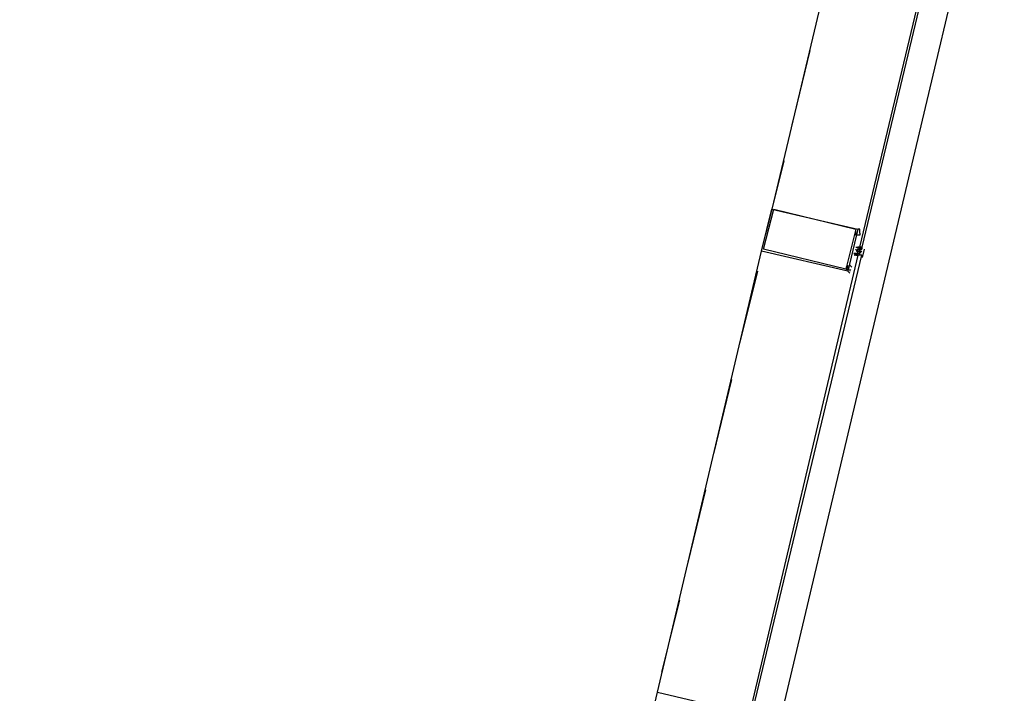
# Model space of a CAD drawing. Header units: feet. Extents: x -79 to 198, y -22 to 181.
# Tile 92 of 256: x 109.67 to 116.21, y 32.56 to 37.04. Entities that reach past the tile are written whole.
import ezdxf

# ---------------------------------------------------------------- set-up
doc = ezdxf.new("R2010")
doc.units = ezdxf.units.FT
doc.layers.add('A-LINEA', color=7, linetype='CONTINUOUS')

msp = doc.modelspace()

# ---------------------------------------------------------------- linework, layer by layer
at = {"layer": 'A-LINEA'}
for p, q in [((115.3333, 38.5778), (114.6667, 35.7778)), ((114.92, 36.8311), (114.8, 36.3378)), ((114.7467, 36.0978), (114.6267, 35.6178)), ((113.9067, 32.5644), (114.6, 35.4978)), ((115.2133, 35.4844), (115.2133, 35.4844)), ((115.2133, 35.4844), (115.2133, 35.4844)), ((115.2133, 35.4844), (115.2267, 35.4844)), ((115.2133, 35.4844), (115.2133, 35.4844)), ((115.2133, 35.4844), (115.2133, 35.4844)), ((115.2133, 35.4844), (115.2133, 35.4844)), ((115.2133, 35.4844), (115.2133, 35.4844)), ((115.2133, 35.4844), (115.2133, 35.4844)), ((115.2133, 35.4844), (115.2133, 35.4844)), ((115.2267, 35.5244), (115.2267, 35.5244)), ((115.2267, 35.5244), (115.2267, 35.5244)), ((115.2267, 35.5244), (115.2267, 35.5244)), ((115.2267, 35.4844), (115.2267, 35.4711)), ((115.2267, 35.4844), (115.2267, 35.4844)), ((115.2267, 35.4844), (115.2267, 35.4844)), ((115.2267, 35.4711), (115.2267, 35.4844)), ((115.2267, 35.4844), (115.2267, 35.4844)), ((115.24, 35.5244), (115.24, 35.5244)), ((115.24, 35.5244), (115.24, 35.5244)), ((115.24, 35.5244), (115.24, 35.5244)), ((115.24, 35.5244), (115.2533, 35.5244)), ((115.24, 35.5244), (115.24, 35.5244)), ((115.24, 35.5244), (115.24, 35.5244)), ((115.24, 35.5244), (115.24, 35.5111)), ((115.24, 35.5244), (115.24, 35.5244)), ((115.24, 35.5244), (115.24, 35.5244)), ((115.24, 35.5244), (115.24, 35.5244)), ((115.24, 35.5244), (115.24, 35.5244)), ((115.24, 35.5244), (115.24, 35.5244)), ((115.24, 35.5244), (115.24, 35.5244)), ((115.24, 35.5244), (115.24, 35.5244)), ((115.24, 35.5244), (115.24, 35.5244)), ((115.24, 35.5244), (115.24, 35.5244)), ((115.2533, 35.5244), (115.24, 35.5244)), ((115.2533, 35.5244), (115.24, 35.5244)), ((115.24, 35.5111), (115.24, 35.5111)), ((115.24, 35.5111), (115.24, 35.5111)), ((115.24, 35.5111), (115.24, 35.5111)), ((115.24, 35.5111), (115.2533, 35.5111)), ((115.24, 35.5111), (115.24, 35.5111)), ((115.24, 35.5111), (115.24, 35.5111)), ((115.24, 35.5111), (115.24, 35.5111)), ((115.24, 35.4978), (115.24, 35.5111)), ((115.24, 35.4978), (115.24, 35.5111)), ((115.24, 35.5111), (115.24, 35.5111)), ((115.24, 35.4978), (115.24, 35.5111)), ((115.2533, 35.5111), (115.24, 35.5111)), ((115.2533, 35.5111), (115.24, 35.5111)), ((115.2533, 35.5111), (115.24, 35.5111)), ((115.24, 35.4978), (115.24, 35.4978)), ((115.24, 35.4978), (115.24, 35.4978)), ((115.24, 35.4978), (115.24, 35.4978)), ((115.24, 35.4978), (115.24, 35.4978)), ((115.24, 35.4978), (115.24, 35.4978)), ((115.24, 35.4978), (115.24, 35.4978)), ((115.24, 35.4978), (115.2533, 35.4978)), ((115.24, 35.4844), (115.24, 35.4844)), ((115.24, 35.4844), (115.24, 35.4844)), ((115.24, 35.4844), (115.24, 35.4711)), ((115.24, 35.4844), (115.24, 35.4844)), ((115.24, 35.4844), (115.24, 35.4844)), ((115.24, 35.4844), (115.24, 35.4844)), ((115.24, 35.4844), (115.24, 35.4711)), ((115.24, 35.4844), (115.24, 35.4844)), ((115.24, 35.4844), (115.24, 35.4844)), ((115.24, 35.4844), (115.24, 35.4844)), ((115.24, 35.4844), (115.24, 35.4844)), ((115.24, 35.4844), (115.24, 35.4844)), ((115.24, 35.4844), (115.24, 35.4844)), ((115.2533, 35.4844), (115.24, 35.4844)), ((115.24, 35.4844), (115.24, 35.4844)), ((115.24, 35.4844), (115.24, 35.4844)), ((115.24, 35.4844), (115.24, 35.4844)), ((115.24, 35.4844), (115.24, 35.4844)), ((115.24, 35.4844), (115.24, 35.4844)), ((115.24, 35.4844), (115.24, 35.4844)), ((115.24, 35.4844), (115.24, 35.4844)), ((115.24, 35.4844), (115.24, 35.4844)), ((115.24, 35.4844), (115.24, 35.4844)), ((115.24, 35.4844), (115.24, 35.4844)), ((115.24, 35.4844), (115.24, 35.4844)), ((115.24, 35.4844), (115.24, 35.4844)), ((115.24, 35.4844), (115.2533, 35.4844)), ((115.24, 35.4844), (115.24, 35.4844)), ((115.24, 35.4844), (115.24, 35.4844)), ((115.24, 35.4844), (115.24, 35.4844)), ((115.24, 35.4844), (115.24, 35.4844)), ((115.24, 35.4844), (115.24, 35.4844)), ((115.24, 35.4844), (115.24, 35.4844)), ((115.24, 35.4844), (115.24, 35.4844)), ((115.24, 35.4844), (115.24, 35.4844)), ((115.2533, 35.5244), (115.2533, 35.5244)), ((115.2533, 35.5244), (115.2533, 35.5244)), ((115.2533, 35.5244), (115.2533, 35.5244)), ((115.2533, 35.5244), (115.2533, 35.5111)), ((115.2533, 35.5244), (115.2533, 35.5244)), ((115.2533, 35.5244), (115.2533, 35.5244)), ((115.2533, 35.5244), (115.2533, 35.5244)), ((115.2533, 35.5244), (115.2533, 35.5244)), ((115.2533, 35.5244), (115.2533, 35.5111)), ((115.2533, 35.5244), (115.2533, 35.5244)), ((115.2533, 35.5244), (115.2533, 35.5244)), ((115.2533, 35.5244), (115.2533, 35.5244)), ((115.2533, 35.5111), (115.2533, 35.5244)), ((115.2533, 35.5244), (115.2533, 35.5244)), ((115.2533, 35.5244), (115.2533, 35.5244)), ((115.2533, 35.5111), (115.2533, 35.5244)), ((115.2533, 35.5244), (115.2533, 35.5244)), ((115.2533, 35.5244), (115.2533, 35.5244)), ((115.2533, 35.5111), (115.2533, 35.4978)), ((115.2533, 35.5111), (115.2533, 35.5111)), ((115.2533, 35.5111), (115.2667, 35.5111)), ((115.2533, 35.5111), (115.2533, 35.5111)), ((115.2533, 35.5111), (115.2533, 35.5111)), ((115.2533, 35.5111), (115.2533, 35.5111)), ((115.2533, 35.5111), (115.2533, 35.5111)), ((115.2533, 35.5111), (115.2667, 35.5111)), ((115.2533, 35.5111), (115.2533, 35.5111)), ((115.2533, 35.5111), (115.2533, 35.5111)), ((115.2533, 35.5111), (115.2533, 35.5111)), ((115.2533, 35.5111), (115.2533, 35.5111)), ((115.2533, 35.5111), (115.2533, 35.5111)), ((115.2533, 35.5111), (115.2533, 35.5111)), ((115.2533, 35.5111), (115.2533, 35.5111)), ((115.2533, 35.5111), (115.2533, 35.5111)), ((115.2533, 35.5111), (115.2533, 35.5111)), ((115.2533, 35.5111), (115.2533, 35.5111)), ((115.2533, 35.5111), (115.2533, 35.5111)), ((115.2533, 35.5111), (115.2533, 35.5111)), ((115.2533, 35.5111), (115.2533, 35.5111)), ((115.2533, 35.4978), (115.2533, 35.5111)), ((115.2533, 35.5111), (115.2533, 35.5111)), ((115.2533, 35.5111), (115.2533, 35.5111)), ((115.2533, 35.5111), (115.2533, 35.5111)), ((115.2533, 35.5111), (115.2533, 35.5111)), ((115.2533, 35.5111), (115.2533, 35.5111)), ((115.2533, 35.5111), (115.2533, 35.4978)), ((115.2533, 35.5111), (115.2533, 35.5111)), ((115.2533, 35.4978), (115.2533, 35.4978)), ((115.2533, 35.4978), (115.2533, 35.4978)), ((115.2533, 35.4978), (115.2533, 35.4844)), ((115.2533, 35.4978), (115.2533, 35.4978)), ((115.2533, 35.4978), (115.2533, 35.4978)), ((115.2533, 35.4978), (115.2533, 35.4978)), ((115.2533, 35.4978), (115.2533, 35.4978)), ((115.2533, 35.4978), (115.2533, 35.4978)), ((115.2533, 35.4978), (115.2667, 35.4978)), ((115.2533, 35.4978), (115.2533, 35.4978)), ((115.2533, 35.4978), (115.2667, 35.4978)), ((115.2533, 35.4978), (115.2533, 35.4978)), ((115.2533, 35.4978), (115.2533, 35.4978)), ((115.2533, 35.4978), (115.2533, 35.4978)), ((115.2533, 35.4978), (115.2533, 35.4978)), ((115.2533, 35.4978), (115.2533, 35.4978)), ((115.2533, 35.4978), (115.2533, 35.4978)), ((115.2533, 35.4978), (115.2533, 35.4978)), ((115.2533, 35.4978), (115.2533, 35.4978)), ((115.2533, 35.4978), (115.2533, 35.4978)), ((115.2533, 35.4978), (115.2533, 35.4978)), ((115.2533, 35.4844), (115.2533, 35.4978)), ((115.2533, 35.4844), (115.2533, 35.4978)), ((115.2533, 35.4978), (115.2533, 35.4978)), ((115.2533, 35.4844), (115.2533, 35.4978)), ((115.2533, 35.4978), (115.2533, 35.4978)), ((115.2533, 35.4844), (115.2533, 35.4844)), ((115.2533, 35.4844), (115.2533, 35.4844)), ((115.2533, 35.4844), (115.2533, 35.4844)), ((115.2533, 35.4844), (115.2533, 35.4844)), ((115.2533, 35.4844), (115.2533, 35.4844)), ((115.2533, 35.4844), (115.2533, 35.4844)), ((115.2533, 35.4844), (115.2533, 35.4844)), ((115.2533, 35.4844), (115.2533, 35.4844)), ((115.2533, 35.4844), (115.2533, 35.4844)), ((115.2533, 35.4844), (115.2533, 35.4844)), ((115.2533, 35.4844), (115.2533, 35.4844)), ((115.2533, 35.4844), (115.2533, 35.4844)), ((115.2533, 35.4844), (115.2533, 35.4844)), ((115.2533, 35.4844), (115.2533, 35.4844)), ((115.2533, 35.4844), (115.2533, 35.4844)), ((115.2533, 35.4844), (115.2533, 35.4844)), ((115.2533, 35.4844), (115.2533, 35.4844)), ((115.2533, 35.4844), (115.2533, 35.4844)), ((115.2533, 35.4844), (115.2533, 35.4844)), ((115.2533, 35.4844), (115.2533, 35.4844)), ((115.2533, 35.4844), (115.2533, 35.4844)), ((115.2533, 35.4844), (115.2533, 35.4844)), ((115.2533, 35.4844), (115.2533, 35.4844)), ((115.2533, 35.4844), (115.2533, 35.4844)), ((115.2533, 35.4844), (115.2533, 35.4844)), ((115.2533, 35.4844), (115.2533, 35.4844)), ((115.2533, 35.4844), (115.2533, 35.4844)), ((115.2667, 35.5244), (115.2667, 35.5111)), ((115.2667, 35.5244), (115.2667, 35.5244)), ((115.2667, 35.5244), (115.2667, 35.5244)), ((115.2667, 35.5111), (115.2667, 35.5111)), ((115.2667, 35.5111), (115.2667, 35.5111)), ((115.2667, 35.5111), (115.2667, 35.5111)), ((115.2667, 35.5111), (115.2667, 35.5111)), ((115.2667, 35.5111), (115.2667, 35.5111)), ((115.2667, 35.5111), (115.2667, 35.5111)), ((115.2667, 35.5111), (115.2667, 35.5111)), ((115.2667, 35.5111), (115.2667, 35.5111)), ((115.2667, 35.5111), (115.2667, 35.5111)), ((115.2667, 35.5111), (115.2667, 35.5111)), ((115.2667, 35.5111), (115.2667, 35.5111)), ((115.2667, 35.5111), (115.2667, 35.5111)), ((115.2667, 35.5111), (115.2667, 35.5111)), ((115.2667, 35.5111), (115.2667, 35.5111)), ((115.2667, 35.5111), (115.2667, 35.5111)), ((115.2667, 35.5111), (115.2667, 35.5111)), ((115.2667, 35.5111), (115.2667, 35.5111)), ((115.2667, 35.5111), (115.2667, 35.5111)), ((115.2667, 35.5111), (115.2667, 35.5111)), ((115.2667, 35.5111), (115.2667, 35.5111)), ((115.2667, 35.5111), (115.2667, 35.5111)), ((115.2667, 35.5111), (115.2667, 35.5111)), ((115.2667, 35.5111), (115.2667, 35.5111)), ((115.2667, 35.5111), (115.2667, 35.5111)), ((115.2667, 35.5111), (115.2667, 35.5111)), ((115.2667, 35.5111), (115.2667, 35.5111)), ((115.2667, 35.5111), (115.2667, 35.5111)), ((115.2667, 35.5111), (115.2667, 35.5111)), ((115.2667, 35.4978), (115.2667, 35.4978)), ((115.2667, 35.4978), (115.2667, 35.4978)), ((115.2667, 35.4978), (115.2667, 35.4978)), ((115.2667, 35.4978), (115.2667, 35.4978)), ((115.2667, 35.4978), (115.2667, 35.4978)), ((115.2667, 35.4978), (115.2667, 35.4978)), ((115.2667, 35.4844), (115.2667, 35.4844)), ((115.2805, 35.5115), (115.2672, 35.455)), ((115.2267, 35.4711), (115.2267, 35.4711)), ((115.2267, 35.4711), (115.2267, 35.4711)), ((115.2267, 35.4711), (115.24, 35.4711)), ((115.2267, 35.4711), (115.2267, 35.4711)), ((115.24, 35.4711), (115.24, 35.4711)), ((115.24, 35.4711), (115.24, 35.4711)), ((115.24, 35.4711), (115.24, 35.4711)), ((115.24, 35.4711), (115.24, 35.4711)), ((115.24, 35.4711), (115.24, 35.4711)), ((115.24, 35.4711), (115.24, 35.4711)), ((115.24, 35.4711), (115.24, 35.4711)), ((115.24, 35.4711), (115.24, 35.4711)), ((115.24, 35.4711), (115.24, 35.4711)), ((115.24, 35.4711), (115.24, 35.4711)), ((115.24, 35.4711), (115.24, 35.4711)), ((115.24, 35.4711), (115.24, 35.4711)), ((115.24, 35.4711), (115.24, 35.4711)), ((115.24, 35.4711), (115.24, 35.4711)), ((115.24, 35.4711), (115.24, 35.4711)), ((115.2533, 35.4711), (115.2533, 35.4711)), ((115.2533, 35.4711), (115.2533, 35.4711)), ((115.2533, 35.4711), (115.2533, 35.4711)), ((115.2533, 35.4711), (115.2533, 35.4711)), ((115.2533, 35.4711), (115.2533, 35.4711)), ((115.2533, 35.4711), (115.2533, 35.4711)), ((115.2533, 35.4711), (115.2533, 35.4711)), ((115.2533, 35.4711), (115.2533, 35.4711)), ((115.2533, 35.4711), (115.2533, 35.4711)), ((115.2533, 35.4711), (115.2533, 35.4711)), ((115.2533, 35.4711), (115.2533, 35.4711)), ((115.2533, 35.4711), (115.2533, 35.4711)), ((115.2533, 35.4711), (115.2533, 35.4711)), ((115.2533, 35.4711), (115.2533, 35.4711)), ((115.2533, 35.4711), (115.2533, 35.4711)), ((115.2533, 35.4711), (115.2533, 35.4711)), ((115.2533, 35.4711), (115.2533, 35.4711)), ((115.2533, 35.4711), (115.2533, 35.4711)), ((115.2533, 35.4711), (115.2533, 35.4711)), ((115.2533, 35.4711), (115.2533, 35.4711)), ((115.2533, 35.4711), (115.2533, 35.4711)), ((115.2533, 35.4711), (115.2533, 35.4711)), ((115.2533, 35.4711), (115.2533, 35.4711)), ((115.2533, 35.4711), (115.2533, 35.4711)), ((115.2667, 35.4711), (115.2533, 35.4711)), ((114.5733, 35.3644), (114.4533, 34.8844)), ((114.4, 34.6444), (114.28, 34.1511)), ((114.2267, 33.9111), (114.1067, 33.4178)), ((114.0533, 33.1778), (113.9333, 32.6978))]:
    msp.add_line(p, q, dxfattribs=at)
for points in [[(116.2133, 38.6711), (113.7333, 28.2044), (104.5733, 30.3778), (104.0133, 27.9911), (103.44, 25.5911)], [(115.9867, 38.5378), (115.9867, 38.5378), (115.2667, 35.5244), (115.2533, 35.5244), (115.9733, 38.5378), (115.9733, 38.5511), (115.9867, 38.5378)], [(114.6, 35.4978), (114.6667, 35.7778), (115.24, 35.6444), (115.1733, 35.3644), (114.6, 35.4978)], [(114.6133, 35.5111), (114.68, 35.7778), (115.2267, 35.6444), (115.16, 35.3778), (114.6133, 35.5111)], [(115.2533, 35.6178), (115.2533, 35.6178), (115.2533, 35.6044), (115.2533, 35.6044), (115.2267, 35.6044), (115.2267, 35.6044), (115.2267, 35.6311), (115.2267, 35.6311), (115.2267, 35.6311), (115.2267, 35.6311), (115.2267, 35.6311), (115.2267, 35.6311), (115.2267, 35.6311), (115.2267, 35.6311), (115.2267, 35.6311), (115.2267, 35.6311), (115.2267, 35.6311)], [(115.2533, 35.6178), (115.2533, 35.6311), (115.2533, 35.6311), (115.2533, 35.6444), (115.2533, 35.6444), (115.2533, 35.6444), (115.24, 35.6444), (115.24, 35.6444), (115.24, 35.6444), (115.24, 35.6444)], [(115.2533, 35.4711), (115.24, 35.4711), (115.2267, 35.4711), (115.2133, 35.4844)], [(115.2155, 35.4716), (115.2393, 35.486), (115.2258, 35.5103)], [(115.2267, 35.5244), (115.24, 35.5244), (115.2533, 35.5244), (115.2667, 35.5111), (115.2667, 35.5244)], [(115.24, 35.4978), (115.2533, 35.4978), (115.2533, 35.5111)], [(115.2533, 35.4978), (115.2533, 35.4978), (115.24, 35.4978)], [(115.2533, 35.4711), (115.2533, 35.4711), (115.2533, 35.4844), (115.2667, 35.4978)], [(114.5067, 32.2978), (114.5067, 32.2978), (115.2667, 35.4711), (115.2533, 35.4711), (115.24, 35.4711), (114.4933, 32.3111), (114.5067, 32.2978)], [(115.16, 35.3911), (115.1733, 35.3911), (115.1733, 35.3911), (115.1733, 35.3911), (115.1733, 35.3911), (115.1733, 35.3911), (115.1733, 35.4044), (115.1733, 35.4044)], [(115.16, 35.3778), (115.16, 35.3778), (115.16, 35.3778), (115.16, 35.3778), (115.1733, 35.3778), (115.1733, 35.3778), (115.1733, 35.3778), (115.1733, 35.3644), (115.1733, 35.3644), (115.1867, 35.3511), (115.1867, 35.3511)], [(115.1733, 35.3778), (115.16, 35.3778), (115.16, 35.3778)], [(115.1733, 35.3911), (115.1733, 35.3778), (115.1733, 35.3778)], [(115.1867, 35.4044), (115.2, 35.3911), (115.2, 35.3911), (115.2, 35.3911), (115.2, 35.3911)], [(115.1867, 35.3778), (115.1867, 35.3644), (115.1867, 35.3644)], [(115.2, 35.3778), (115.2, 35.3778), (115.2, 35.3778)], [(113.84, 32.2844), (113.9067, 32.5644), (114.48, 32.4311), (114.4133, 32.1511), (113.84, 32.2844)]]:
    msp.add_lwpolyline(points, dxfattribs=at)
msp.add_lwpolyline([(115.2267, 35.6444), (115.2267, 35.6444), (115.2267, 35.6444), (115.2267, 35.6444)], close=True, dxfattribs=at)

doc.saveas('drawing.dxf')
